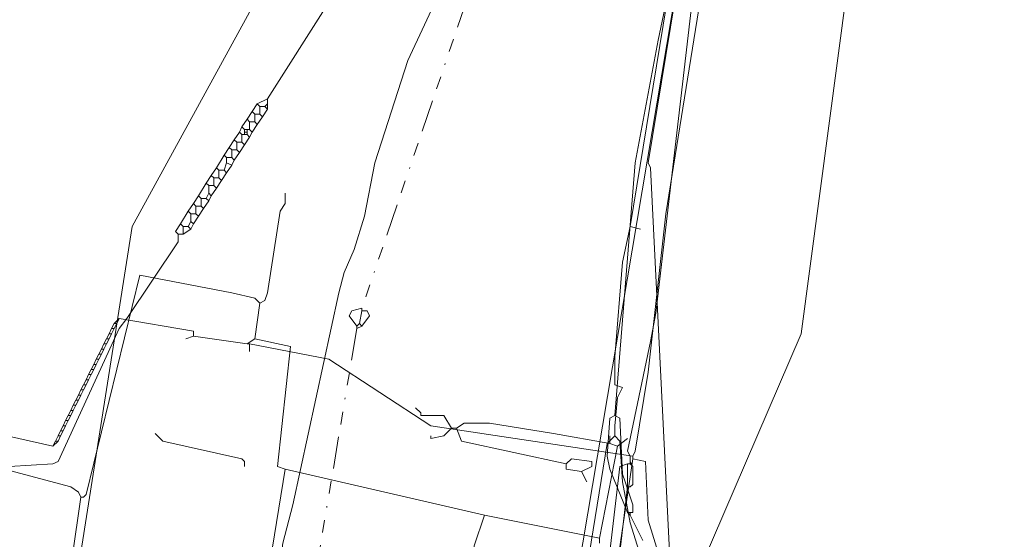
# Model space of a CAD drawing. Header units: metres. Extents: x 157984 to 159055, y 577129 to 578276.
# Tile 33 of 70: x 158463 to 158540, y 577591 to 577631. Entities that reach past the tile are written whole.
import ezdxf
from ezdxf.lldxf.tags import DXFTag

# ---------------------------------------------------------------- set-up
doc = ezdxf.new("R2010")
doc.units = ezdxf.units.M
doc.linetypes.add('RI-OVERIG', pattern=[17, 5, -2, 2, -2, 0, -2, 2, -2])
for name, color, linetype, lineweight, true_color in [('B-OI-KL-DATA_KPN_0000546663_VECT_16O029485-G', 3, 'KL-DATA-N', 18, 0x00ff00), ('B-OI-KL-DATA_LIANDER_0000574962_VECT_16O029485-G', 3, 'KL-DATA-N', 18, 0x00ff00), ('B-OI-KL-DATA_ZIGGO BV_0000546674_VECT_16O029485-G', 3, 'KL-DATA-N', 18, 0x00ff00), ('B-OI-KL-ET_LS_LIANDER_0000574962_VECT_16O029485-G', 1, 'KL-LS-N', 18, 0xff0000), ('B-OI-KL-ET_MS_LIANDER_0000574962_VECT_16O029485-G', 7, 'KL-MS-N', 18, 0xa50000), ('B-OI-KL-GAS_HD_LIANDER_0000574962_VECT_16O029485-G', 30, 'KL-GAS-HD-N', 18, 0xff7f00), ('B-OI-KL-GAS_LD_LIANDER_0000574962_VECT_16O029485-G', 40, 'KL-GAS-LD-N', 18, 0xffbf00), ('B-OI-KL-WATER_VITENS_0000552354_VECT_16O029485-G', 160, 'KL-WATER-N', 18, 0x003fff), ('B-OI-KL-WATER_WBGR_0000574983_VECT_16O029485-G', 160, 'KL-WATER-N', 18, 0x003fff), ('B-OI-RI-DRUK_VDBGEMHARLINGEN_0000590425_VECT_16O029485-G', 7, 'RI-PERS', 18, 0xa500a5), ('B-OI-RI-VRIJVERVAL_VDBGEMHARLINGEN_0000590425_VECT_16O029485-G', 7, 'RI-OVERIG', 18, 0xff7fff)]:
    doc.layers.add(name, color=color, linetype=linetype, lineweight=lineweight, true_color=true_color)
doc.styles.get("Standard").update_dxf_attribs({"font": 'romans.shx'})
tags = doc.linetypes.add('KL-DATA-N', pattern='A,4,-1,[101,NLCS.SHX,S=0.5,R=0,X=0,Y=0],-1,4,-1,["D",Standard,S=1,R=0,X=-0.25,Y=-0.5],-1.5', length=12.5).pattern_tags.tags
tags[18] = DXFTag(74, 10)
tags = doc.linetypes.add('KL-GAS-HD-N', pattern='A,4,-1,[69,NLCS.SHX,S=0.5,R=0,X=0,Y=0],-1,4,-1,["H",Standard,S=1,R=0,X=0,Y=-0.5],-2', length=13).pattern_tags.tags
tags[18] = DXFTag(74, 10)
tags = doc.linetypes.add('KL-GAS-LD-N', pattern='A,4,-1,[69,NLCS.SHX,S=0.5,R=0,X=0,Y=0],-1,4,-1,["L",Standard,S=1,R=0,X=0.25,Y=-0.5],-2', length=13).pattern_tags.tags
tags[18] = DXFTag(74, 10)
tags = doc.linetypes.add('KL-LS-N', pattern='A,4,-1,[103,NLCS.SHX,S=0.75,R=0,X=0,Y=0],-1,4,-1,["L",Standard,S=1,R=0,X=0,Y=-0.5],-2', length=13).pattern_tags.tags
tags[18] = DXFTag(74, 10)
tags = doc.linetypes.add('KL-MS-N', pattern='A,4,-1,[103,NLCS.SHX,S=0.75,R=0,X=0,Y=0],-1,4,-1,["M",Standard,S=1,R=0,X=0,Y=-0.5],-2', length=13).pattern_tags.tags
tags[18] = DXFTag(74, 10)
doc.linetypes.add('KL-WATER-N', pattern='A,7,-0.5,[168,NLCS.SHX,S=0.75,R=0,X=0.75,Y=0],-2', length=9.5)
tags = doc.linetypes.add('RI-PERS', pattern='A,7,-2,["P",Standard,S=1.8,R=0,X=-0.5,Y=-0.9],-2,7,-2,[102,NLCS.SHX,S=1,R=180,X=0,Y=0],-2', length=22).pattern_tags.tags
tags[6] = DXFTag(74, 10)

msp = doc.modelspace()

# ---------------------------------------------------------------- linework, layer by layer
at = {"layer": 'B-OI-KL-DATA_KPN_0000546663_VECT_16O029485-G', "flags": 128}
for points in [[(158525.7, 577688.7), (158513.3, 577629.7), (158511.5, 577620.1), (158509.9, 577600.3)], [(158509.9, 577600.3), (158509.5, 577600.1), (158509.3, 577597.1), (158509.5, 577596.1), (158510.9, 577592.7)], [(158509.9, 577600.3), (158510.3, 577600.1), (158510.5, 577595.7), (158510.7, 577595.1), (158511.3, 577593.3), (158511.3, 577592.7), (158511.1, 577592.7)], [(158510.9, 577592.7), (158511.1, 577592.7)], [(158510.9, 577592.7), (158511.1, 577592.5)], [(158511.1, 577592.7), (158511.1, 577592.5)], [(158511.1, 577592.5), (158512.1, 577590.5)]]:
    msp.add_lwpolyline(points, dxfattribs=at)
at = {"layer": 'B-OI-KL-DATA_LIANDER_0000574962_VECT_16O029485-G', "flags": 128}
msp.add_lwpolyline([(158640.5, 578275.3), (158640.7, 578274.7), (158640.3, 578272.9), (158639.1, 578268.3), (158638.5, 578264.9), (158636.3, 578251.5), (158633.9, 578239.1), (158620.7, 578171.5), (158618.3, 578151.9), (158617.5, 578146.7), (158616.1, 578139.3), (158616.1, 578132.1), (158615.9, 578129.3), (158613.5, 578114.3), (158608.9, 578096.9), (158598.1, 578029.3), (158594.7, 578009.1), (158587.3, 577966.3), (158540.3, 577754.5), (158516.7, 577645.5), (158512.5, 577620.1), (158512.7, 577619.7), (158514.3, 577587.5), (158514.3, 577583.7), (158514.1, 577583.7)], dxfattribs=at)
at = {"layer": 'B-OI-KL-DATA_ZIGGO BV_0000546674_VECT_16O029485-G', "flags": 128}
for points in [[(158641.7, 578275.9), (158641.3, 578275.9), (158635.5, 578249.9), (158621.1, 578174.3), (158589.9, 577980.5), (158562.3, 577851.9), (158516.5, 577648.1), (158511.1, 577615.1)], [(158511.1, 577615.1), (158510.5, 577612.3), (158509.9, 577604.9), (158509.9, 577602.7), (158510.5, 577602.5), (158510.1, 577601.7), (158509.9, 577599.5), (158509.9, 577598.7)], [(158511.1, 577615.1), (158511.9, 577614.9)], [(158509.9, 577598.7), (158509.3, 577598.1), (158504.9, 577570.9), (158504.5, 577569.7), (158504.3, 577569.5)], [(158509.9, 577598.7), (158510.3, 577598.3), (158510.5, 577595.1), (158511.1, 577591.9), (158511.9, 577589.3), (158512.3, 577588.7), (158514.1, 577586.3), (158516.1, 577584.9), (158518.1, 577583.9), (158522.5, 577582.1), (158525.7, 577580.5), (158523.1, 577567.7)]]:
    msp.add_lwpolyline(points, dxfattribs=at)
at = {"layer": 'B-OI-KL-ET_LS_LIANDER_0000574962_VECT_16O029485-G', "flags": 128}
for points in [[(158230.3, 577607.7), (158230.3, 577608.1), (158242.3, 577611.1), (158260.1, 577614.1), (158287.5, 577617.3), (158311.5, 577618.1), (158321.5, 577618.1), (158339.1, 577617.3), (158356.7, 577615.9), (158379.9, 577613.1), (158384.9, 577612.3), (158402.7, 577609.5), (158408.9, 577608.3), (158457.7, 577597.3), (158462.1, 577596.1), (158467.3, 577594.7), (158467.9, 577594.3), (158468.1, 577593.9)], [(158482.1, 577609.1), (158482.5, 577609.3), (158482.7, 577609.9), (158483.7, 577616.3), (158484.1, 577616.9), (158484.1, 577617.7)], [(158482.1, 577609.1), (158481.7, 577609.5), (158479.9, 577609.9), (158472.7, 577611.3), (158468.5, 577594.1), (158468.3, 577593.9), (158468.1, 577593.9)], [(158482.1, 577609.1), (158481.7, 577606.3), (158484.5, 577605.7), (158483.5, 577596.3), (158484.1, 577596.1)], [(158497.1, 577599.3), (158496.5, 577600.3), (158494.7, 577600.3), (158494.7, 577600.5), (158494.3, 577600.9)], [(158497.1, 577599.3), (158496.5, 577598.7), (158495.5, 577598.5), (158495.5, 577598.7)], [(158497.1, 577599.3), (158497.5, 577599.3)], [(158497.5, 577599.3), (158498.1, 577599.7), (158500.1, 577599.7), (158505.1, 577598.9), (158509.5, 577598.1)], [(158497.5, 577599.3), (158497.9, 577598.3), (158506.1, 577596.5)], [(158473.9, 577598.9), (158474.5, 577598.3), (158480.7, 577596.9), (158480.9, 577596.7), (158480.9, 577596.3)], [(158509.5, 577598.1), (158509.5, 577598.7)], [(158510.1, 577597.9), (158508.7, 577590.7)], [(158509.5, 577598.1), (158510.1, 577597.9)], [(158510.1, 577597.9), (158510.9, 577598.5)], [(158507.3, 577595.9), (158508.1, 577596.3), (158508.1, 577596.7), (158506.5, 577596.9), (158506.1, 577596.5)], [(158506.1, 577596.5), (158506.1, 577596.1), (158507.3, 577595.9)], [(158484.1, 577596.1), (158480.9, 577576.5), (158478.3, 577576.9), (158478.1, 577577.5)], [(158484.1, 577596.1), (158499.7, 577592.5)], [(158507.3, 577595.9), (158507.7, 577595.1)], [(158468.1, 577593.9), (158466.1, 577580.1), (158465.9, 577580.1), (158463.5, 577567.7), (158466.7, 577564.1), (158467.3, 577564.1), (158467.5, 577563.5)], [(158499.7, 577592.5), (158498.9, 577590.1), (158498.9, 577589.5), (158499.1, 577589.5)], [(158499.7, 577592.5), (158508.7, 577590.7)], [(158508.7, 577590.7), (158508.7, 577590.3)]]:
    msp.add_lwpolyline(points, dxfattribs=at)
at = {"layer": 'B-OI-KL-ET_MS_LIANDER_0000574962_VECT_16O029485-G', "flags": 128}
for points in [[(158600.3, 578021.5), (158599.7, 578016.1), (158598.9, 578012.1), (158594.5, 577993.9), (158592.1, 577982.7), (158590.7, 577974.3), (158588.1, 577962.1), (158584.3, 577944.3), (158580.3, 577927.5), (158572.3, 577893.7), (158567.9, 577873.9), (158559.5, 577834.7), (158557.9, 577828.1), (158542.3, 577758.7), (158540.5, 577751.5), (158534.3, 577725.1), (158531.1, 577710.3), (158521.3, 577662.5), (158521.1, 577660.9), (158513.9, 577616.1), (158512.5, 577603.7), (158511.5, 577597.5), (158511.3, 577597.1)], [(158216.7, 577684.1), (158223.3, 577676.7), (158224.5, 577675.1), (158224.5, 577674.7), (158214.1, 577665.9), (158210.9, 577662.9), (158206.7, 577658.9), (158205.5, 577658.3), (158205.5, 577657.9), (158205.1, 577657.9), (158204.7, 577657.5), (158204.7, 577657.1), (158204.3, 577657.1), (158203.3, 577656.1), (158203.3, 577655.7), (158202.5, 577655.3), (158199.5, 577650.7), (158198.9, 577649.3), (158197.7, 577646.7), (158197.3, 577644.9), (158196.5, 577640.9), (158196.5, 577632.1), (158196.7, 577630.3), (158198.7, 577622.3), (158200.5, 577618.9), (158200.5, 577618.1), (158201.1, 577617.3), (158203.3, 577614.3), (158205.7, 577611.9), (158207.7, 577610.3), (158213.3, 577607.5), (158218.7, 577606.5), (158223.5, 577606.9), (158232.9, 577610.1), (158247.1, 577613.9), (158257.1, 577615.9), (158286.5, 577619.1), (158292.5, 577619.5), (158324.3, 577620.3), (158336.5, 577619.9), (158341.7, 577619.5), (158355.3, 577618.3), (158383.1, 577614.7), (158441.9, 577603.3), (158465.9, 577597.9)], [(158471.1, 577607.9), (158470.7, 577607.5)], [(158471.1, 577607.9), (158470.9, 577607.5)], [(158471.1, 577607.9), (158476.9, 577606.9), (158476.9, 577606.5)], [(158470.5, 577607.1), (158470.3, 577606.7)], [(158470.7, 577607.5), (158470.5, 577607.1)], [(158470.5, 577607.1), (158470.7, 577607.1)], [(158470.7, 577607.1), (158470.5, 577606.7)], [(158470.7, 577607.5), (158470.9, 577607.5)], [(158470.9, 577607.5), (158470.7, 577607.1)], [(158470.1, 577606.3), (158469.9, 577605.9)], [(158470.3, 577606.7), (158470.1, 577606.3)], [(158470.1, 577606.3), (158470.3, 577606.3)], [(158470.3, 577606.3), (158470.1, 577605.9)], [(158470.3, 577606.7), (158470.5, 577606.7)], [(158470.5, 577606.7), (158470.3, 577606.3)], [(158476.9, 577606.5), (158476.3, 577606.3)], [(158476.9, 577606.5), (158481.1, 577605.9)], [(158481.1, 577605.9), (158481.7, 577606.3)], [(158469.7, 577605.5), (158469.5, 577605.1)], [(158469.9, 577605.9), (158469.7, 577605.5)], [(158469.7, 577605.5), (158469.9, 577605.5)], [(158469.9, 577605.5), (158469.7, 577605.1)], [(158469.9, 577605.9), (158470.1, 577605.9)], [(158470.1, 577605.9), (158469.9, 577605.5)], [(158481.1, 577605.9), (158481.3, 577605.9)], [(158481.3, 577605.9), (158481.3, 577605.3)], [(158481.3, 577605.9), (158487.5, 577604.7), (158495.5, 577599.5), (158511.3, 577597.1)], [(158469.3, 577604.7), (158469.1, 577604.3)], [(158469.5, 577605.1), (158469.3, 577604.7)], [(158469.3, 577604.7), (158469.5, 577604.7)], [(158469.5, 577604.7), (158469.3, 577604.3)], [(158469.5, 577605.1), (158469.7, 577605.1)], [(158469.7, 577605.1), (158469.5, 577604.7)], [(158469.1, 577604.3), (158468.9, 577603.9)], [(158469.1, 577604.3), (158469.3, 577604.3)], [(158469.3, 577604.3), (158469.1, 577603.9)], [(158468.7, 577603.5), (158468.5, 577603.1)], [(158468.9, 577603.9), (158468.7, 577603.5)], [(158468.7, 577603.5), (158468.9, 577603.5)], [(158468.9, 577603.5), (158468.7, 577603.1)], [(158468.9, 577603.9), (158469.1, 577603.9)], [(158469.1, 577603.9), (158468.9, 577603.5)], [(158468.3, 577602.7), (158468.1, 577602.3)], [(158468.5, 577603.1), (158468.3, 577602.7)], [(158468.3, 577602.7), (158468.5, 577602.7)], [(158468.5, 577602.7), (158468.3, 577602.3)], [(158468.5, 577603.1), (158468.7, 577603.1)], [(158468.7, 577603.1), (158468.5, 577602.7)], [(158467.9, 577601.9), (158467.7, 577601.5)], [(158468.1, 577602.3), (158467.9, 577601.9)], [(158467.9, 577601.9), (158468.1, 577601.9)], [(158468.1, 577601.9), (158467.9, 577601.5)], [(158468.1, 577602.3), (158468.3, 577602.3)], [(158468.3, 577602.3), (158468.1, 577601.9)], [(158467.5, 577601.1), (158467.3, 577600.7)], [(158467.7, 577601.5), (158467.5, 577601.1)], [(158467.5, 577601.1), (158467.7, 577601.1)], [(158467.7, 577601.1), (158467.5, 577600.7)], [(158467.7, 577601.5), (158467.9, 577601.5)], [(158467.9, 577601.5), (158467.7, 577601.1)], [(158467.1, 577600.3), (158466.9, 577599.9)], [(158467.3, 577600.7), (158467.1, 577600.3)], [(158467.1, 577600.3), (158467.3, 577600.3)], [(158467.3, 577600.3), (158467.1, 577599.9)], [(158467.3, 577600.7), (158467.5, 577600.7)], [(158467.5, 577600.7), (158467.3, 577600.3)], [(158466.7, 577599.5), (158466.5, 577599.1)], [(158466.9, 577599.9), (158466.7, 577599.5)], [(158466.7, 577599.5), (158466.9, 577599.5)], [(158466.9, 577599.5), (158466.7, 577599.1)], [(158466.9, 577599.9), (158467.1, 577599.9)], [(158467.1, 577599.9), (158466.9, 577599.5)], [(158466.3, 577598.7), (158466.1, 577598.3)], [(158466.5, 577599.1), (158466.3, 577598.7)], [(158466.3, 577598.7), (158466.5, 577598.7)], [(158466.5, 577598.7), (158466.3, 577598.3)], [(158466.5, 577599.1), (158466.7, 577599.1)], [(158466.7, 577599.1), (158466.5, 577598.7)], [(158466.1, 577598.3), (158465.9, 577597.9)], [(158466.3, 577598.3), (158465.9, 577597.9)], [(158466.1, 577598.3), (158466.3, 577598.3)], [(158511.3, 577597.1), (158511.3, 577596.9)], [(158511.3, 577596.9), (158507.1, 577568.5)], [(158511.3, 577596.9), (158512.3, 577596.7), (158512.5, 577592.1), (158513.5, 577588.9), (158513.7, 577588.7), (158514.9, 577586.5), (158515.9, 577585.3), (158517.5, 577583.7), (158520.1, 577581.9), (158523.9, 577580.3), (158536.3, 577577.5), (158544.7, 577575.9), (158557.5, 577573.3), (158588.7, 577565.5), (158615.9, 577559.5), (158646.3, 577554.5), (158666.5, 577552.7)]]:
    msp.add_lwpolyline(points, dxfattribs=at)
at = {"layer": 'B-OI-KL-GAS_HD_LIANDER_0000574962_VECT_16O029485-G', "flags": 128}
msp.add_lwpolyline([(158316.1, 577713.1), (158337.7, 577689.7), (158535.9, 577689.5), (158533.5, 577674.3), (158531.7, 577660.9), (158524.5, 577606.7), (158511.5, 577576.5), (158509.7, 577565.5), (158527.5, 577560.3), (158589.3, 577535.3), (158672.7, 577534.3), (158732.5, 577536.1), (158733.3, 577536.3), (158749.9, 577541.9), (158782.3, 577545.7), (158784.1, 577546.1), (158811.7, 577552.7), (158813.1, 577552.9), (158849.1, 577558.7), (158868.1, 577567.7), (158870.7, 577568.7), (158874.1, 577569.9), (158876.1, 577570.3), (158933.9, 577584.5), (158955.3, 577592.5), (158973.9, 577601.7), (158988.1, 577607.5), (159003.9, 577610.5), (159023.1, 577612.5), (159028.7, 577612.9), (159050.9, 577614.3), (159051.9, 577614.5), (159051.9, 577614.7)], dxfattribs=at)
at = {"layer": 'B-OI-KL-GAS_LD_LIANDER_0000574962_VECT_16O029485-G', "flags": 128}
msp.add_lwpolyline([(158596.9, 578021.9), (158587.3, 577966.3), (158540.3, 577754.5), (158516.7, 577645.5), (158504.3, 577571.9), (158497.9, 577561.5), (158490.5, 577553.3), (158489.3, 577552.3), (158488.7, 577541.5), (158488.7, 577522.7), (158488.5, 577520.5), (158475.3, 577394.1)], dxfattribs=at)
at = {"layer": 'B-OI-KL-WATER_VITENS_0000552354_VECT_16O029485-G', "flags": 128}
for points in [[(158507.5, 577648.7), (158505.5, 577648.9), (158505.1, 577648.7), (158498.3, 577645.3), (158497.9, 577644.9), (158492.1, 577639.9), (158482.7, 577625.1)], [(158518.3, 577646.7), (158516.1, 577633.9), (158513.1, 577608.3), (158512.7, 577606.1), (158510.9, 577597.5), (158511.1, 577597.1), (158511.1, 577596.7)], [(158156.7, 577629.3), (158159.5, 577627.1), (158161.9, 577624.7), (158164.7, 577621.7), (158166.1, 577620.5), (158169.9, 577617.7), (158170.7, 577617.3), (158177.7, 577614.3), (158180.5, 577613.3), (158195.5, 577608.1), (158208.9, 577604.7), (158213.1, 577604.5), (158214.3, 577604.7), (158236.7, 577609.5), (158247.1, 577611.5), (158263.9, 577614.3), (158274.1, 577615.5), (158284.1, 577616.3), (158295.5, 577617.3), (158308.5, 577617.7), (158319.1, 577617.7), (158339.5, 577617.1), (158353.7, 577616.1), (158359.1, 577615.5), (158379.5, 577613.1), (158404.9, 577608.9), (158407.5, 577608.3), (158458.1, 577596.9), (158462.1, 577596.1), (158462.5, 577596.3), (158465.9, 577596.5), (158466.3, 577596.7), (158471.1, 577607.1), (158471.7, 577607.9), (158475.7, 577613.9), (158475.7, 577614.5)], [(158482.7, 577625.1), (158481.9, 577624.7)], [(158482.7, 577625.1), (158482.7, 577624.7)], [(158481.5, 577624.1), (158481.1, 577623.5)], [(158481.9, 577624.7), (158481.5, 577624.1)], [(158481.5, 577624.1), (158481.7, 577623.9)], [(158481.9, 577624.7), (158482.1, 577624.5)], [(158482.1, 577624.5), (158482.5, 577624.5)], [(158482.1, 577624.5), (158482.1, 577623.9)], [(158482.7, 577624.3), (158482.3, 577623.7)], [(158482.7, 577624.7), (158482.5, 577624.5)], [(158482.5, 577624.5), (158482.7, 577624.3)], [(158482.7, 577624.7), (158482.7, 577624.3)], [(158481.1, 577623.5), (158480.7, 577622.9)], [(158481.1, 577623.5), (158481.3, 577623.3)], [(158481.3, 577623.3), (158481.7, 577623.3)], [(158481.3, 577623.3), (158481.3, 577622.7)], [(158481.7, 577623.9), (158482.1, 577623.9)], [(158481.7, 577623.9), (158481.7, 577623.3)], [(158481.7, 577623.3), (158481.9, 577623.1)], [(158482.3, 577623.7), (158481.9, 577623.1)], [(158482.1, 577623.9), (158482.3, 577623.7)], [(158480.5, 577622.5), (158480.1, 577621.9)], [(158480.7, 577622.9), (158480.5, 577622.5)], [(158480.5, 577622.5), (158480.7, 577622.3)], [(158480.7, 577622.9), (158480.9, 577622.7)], [(158480.9, 577622.7), (158481.1, 577622.7)], [(158480.9, 577622.7), (158480.9, 577622.5)], [(158480.9, 577622.5), (158481.1, 577622.5)], [(158480.9, 577622.5), (158480.9, 577622.3)], [(158481.1, 577622.7), (158481.3, 577622.7)], [(158481.1, 577622.7), (158481.1, 577622.5)], [(158481.1, 577622.5), (158481.1, 577622.3)], [(158481.3, 577622.7), (158481.5, 577622.5)], [(158481.5, 577622.5), (158481.3, 577622.1)], [(158481.9, 577623.1), (158481.5, 577622.5)], [(158480.1, 577621.9), (158479.7, 577621.3)], [(158480.1, 577621.9), (158480.3, 577621.7)], [(158480.3, 577621.7), (158480.7, 577621.7)], [(158480.3, 577621.7), (158480.3, 577621.1)], [(158480.7, 577622.3), (158480.9, 577622.3)], [(158480.7, 577622.3), (158480.7, 577621.7)], [(158480.7, 577621.7), (158480.9, 577621.5)], [(158480.9, 577622.3), (158481.1, 577622.3)], [(158481.3, 577622.1), (158480.9, 577621.5)], [(158481.1, 577622.3), (158481.3, 577622.1)], [(158479.7, 577621.3), (158479.3, 577620.7)], [(158479.7, 577621.3), (158479.9, 577621.1)], [(158479.9, 577621.1), (158480.3, 577621.1)], [(158479.9, 577621.1), (158479.9, 577620.5)], [(158480.5, 577620.9), (158480.1, 577620.3)], [(158480.3, 577621.1), (158480.5, 577620.9)], [(158480.9, 577621.5), (158480.5, 577620.9)], [(158479.3, 577620.7), (158478.7, 577619.7)], [(158479.3, 577620.7), (158479.5, 577620.5)], [(158479.5, 577620.1), (158479.3, 577619.5)], [(158479.5, 577620.5), (158479.9, 577620.5)], [(158479.5, 577620.5), (158479.5, 577620.1)], [(158479.5, 577620.1), (158479.9, 577619.9)], [(158479.9, 577620.5), (158480.1, 577620.3)], [(158480.1, 577620.3), (158479.9, 577619.9)], [(158478.7, 577619.7), (158478.3, 577619.1)], [(158478.7, 577619.7), (158478.9, 577619.5)], [(158478.9, 577619.5), (158479.3, 577619.5)], [(158478.9, 577619.5), (158478.9, 577618.9)], [(158479.3, 577619.5), (158479.5, 577619.3)], [(158479.9, 577619.9), (158479.5, 577619.3)], [(158478.3, 577619.1), (158477.9, 577618.5)], [(158478.3, 577619.1), (158478.5, 577618.9)], [(158478.5, 577618.9), (158478.9, 577618.9)], [(158478.5, 577618.9), (158478.5, 577618.3)], [(158479.1, 577618.7), (158478.7, 577618.1)], [(158478.9, 577618.9), (158479.1, 577618.7)], [(158479.5, 577619.3), (158479.1, 577618.7)], [(158477.9, 577618.5), (158477.3, 577617.5)], [(158477.9, 577618.5), (158478.1, 577618.3)], [(158478.1, 577618.3), (158478.5, 577618.3)], [(158478.1, 577618.3), (158478.1, 577617.7)], [(158478.7, 577618.1), (158478.3, 577617.5)], [(158478.5, 577618.3), (158478.7, 577618.1)], [(158477.3, 577617.5), (158476.9, 577616.9)], [(158477.3, 577617.5), (158477.5, 577617.3)], [(158477.5, 577617.3), (158477.9, 577617.3)], [(158477.5, 577617.3), (158477.5, 577616.7)], [(158478.1, 577617.1), (158477.7, 577616.5)], [(158478.1, 577617.7), (158477.9, 577617.3)], [(158477.9, 577617.3), (158478.1, 577617.1)], [(158478.1, 577617.7), (158478.3, 577617.5)], [(158478.3, 577617.5), (158478.1, 577617.1)], [(158476.5, 577616.3), (158475.9, 577615.3)], [(158476.9, 577616.9), (158476.5, 577616.3)], [(158476.5, 577616.3), (158476.7, 577616.1)], [(158476.9, 577616.9), (158477.1, 577616.7)], [(158477.1, 577616.7), (158477.5, 577616.7)], [(158477.1, 577616.7), (158477.1, 577616.1)], [(158477.7, 577616.5), (158477.3, 577615.9)], [(158477.5, 577616.7), (158477.7, 577616.5)], [(158476.7, 577615.5), (158476.5, 577615.1)], [(158476.7, 577616.1), (158477.1, 577616.1)], [(158476.7, 577616.1), (158476.7, 577615.5)], [(158476.7, 577615.5), (158476.9, 577615.3)], [(158477.3, 577615.9), (158476.9, 577615.3)], [(158477.1, 577616.1), (158477.3, 577615.9)], [(158475.9, 577615.3), (158475.5, 577614.7), (158475.7, 577614.5)], [(158475.9, 577615.3), (158476.1, 577615.1)], [(158476.1, 577615.1), (158476.5, 577615.1)], [(158476.1, 577615.1), (158476.1, 577614.5)], [(158476.7, 577614.9), (158476.1, 577614.5)], [(158476.5, 577615.1), (158476.7, 577614.9)], [(158476.9, 577615.3), (158476.7, 577614.9)], [(158475.7, 577614.5), (158476.1, 577614.5)], [(158510.9, 577596.5), (158510.3, 577596.3), (158507.1, 577569.1)], [(158510.9, 577596.5), (158511.1, 577596.5)], [(158510.9, 577596.5), (158510.9, 577594.7)], [(158511.3, 577596.3), (158511.3, 577594.9), (158511.1, 577594.7), (158510.9, 577594.7)], [(158511.1, 577596.7), (158511.3, 577596.3)], [(158511.1, 577596.7), (158511.1, 577596.5)], [(158511.1, 577596.5), (158511.3, 577596.3)], [(158510.9, 577594.7), (158508.5, 577574.1)]]:
    msp.add_lwpolyline(points, dxfattribs=at)
at = {"layer": 'B-OI-KL-WATER_WBGR_0000574983_VECT_16O029485-G', "flags": 128}
msp.add_lwpolyline([(158538.1, 578093.3), (158552.1, 578090.1), (158583.5, 578084.9), (158587.5, 578084.1), (158594.7, 578082.7), (158595.5, 578082.3), (158596.9, 578080.7), (158597.3, 578078.7), (158597.3, 578076.7), (158593.9, 578053.7), (158593.1, 578049.3), (158571.1, 577934.1), (158569.9, 577928.5), (158555.9, 577866.7), (158553.7, 577855.7), (158550.3, 577841.1), (158539.7, 577796.1), (158536.1, 577780.1), (158527.9, 577744.1), (158524.5, 577728.3), (158523.5, 577722.7), (158521.1, 577712.7), (158518.7, 577703.5), (158516.7, 577694.5), (158513.3, 577678.1), (158512.3, 577674.1), (158508.7, 577659.9), (158508.3, 577658.9), (158503.7, 577647.5), (158503.3, 577646.9), (158499.1, 577639.7), (158493.7, 577628.1), (158491.1, 577620.1), (158490.3, 577615.9), (158489.5, 577613.3), (158488.7, 577611.5), (158488.3, 577609.9), (158484.7, 577593.3), (158483.9, 577590.3), (158482.9, 577582.3), (158482.5, 577580.5), (158481.7, 577577.5), (158478.7, 577543.1), (158478.7, 577529.9), (158479.1, 577517.1), (158479.3, 577516.3), (158478.9, 577516.3)], dxfattribs=at)
at = {"layer": 'B-OI-RI-DRUK_VDBGEMHARLINGEN_0000590425_VECT_16O029485-G', "ltscale": 0.5, "flags": 128}
msp.add_lwpolyline([(158525.7, 578089.7), (158527.5, 578092.9), (158528.1, 578093.3), (158529.3, 578094.3), (158529.9, 578094.5), (158591.1, 578085.5), (158593.1, 578082.9), (158587.3, 578042.5), (158586.7, 578039.5), (158563.9, 577924.9), (158562.5, 577918.7), (158548.7, 577856.7), (158538.7, 577813.1), (158505.1, 577669.3), (158504.1, 577665.9), (158484.9, 577638.5), (158472.1, 577615.1), (158463.1, 577557.9), (158467.5, 577535.3), (158468.1, 577533.3), (158479.3, 577499.7), (158472.3, 577421.3), (158471.1, 577409.5), (158465.5, 577357.3), (158463.3, 577334.9), (158459.9, 577299.5), (158452.7, 577274.3), (158452.7, 577269.1)], dxfattribs=at)
at = {"layer": 'B-OI-RI-VRIJVERVAL_VDBGEMHARLINGEN_0000590425_VECT_16O029485-G', "ltscale": 0.5, "flags": 128}
for points in [[(158506.7, 577657.5), (158490.1, 577608.7)], [(158490.1, 577608.7), (158489.3, 577608.5), (158489.1, 577608.1), (158489.7, 577607.3)], [(158490.1, 577608.7), (158490.1, 577608.5)], [(158490.1, 577608.5), (158489.9, 577607.5)], [(158490.1, 577608.5), (158490.5, 577608.5), (158490.7, 577608.1), (158490.1, 577607.3)], [(158489.7, 577607.1), (158481.7, 577559.5)], [(158489.9, 577607.5), (158489.7, 577607.3)], [(158489.7, 577607.3), (158489.7, 577607.1)], [(158490.1, 577607.3), (158489.7, 577607.1)], [(158489.9, 577607.5), (158490.1, 577607.3)]]:
    msp.add_lwpolyline(points, dxfattribs=at)

doc.saveas('drawing.dxf')
